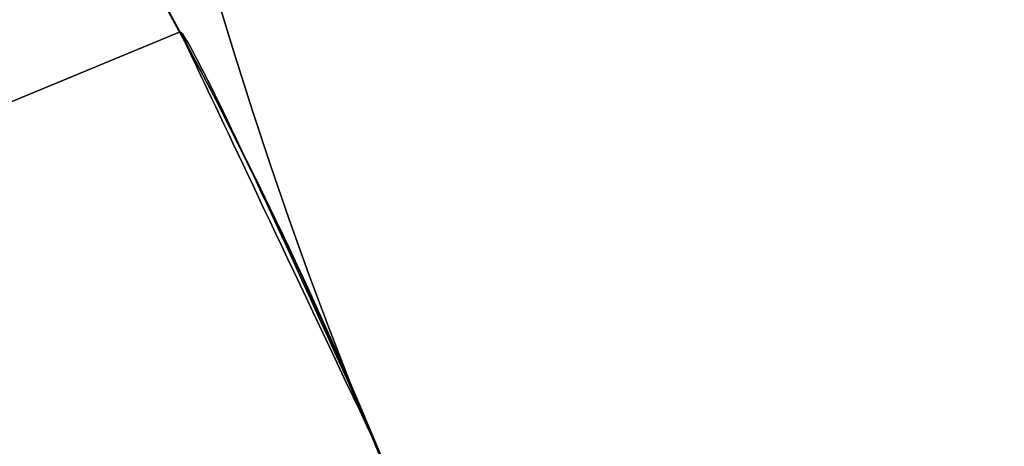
# Model space of a CAD drawing. Extents: x -3378 to 3007, y -425 to 173.
# Tile 228 of 256: x 320.42 to 323.58, y 21.36 to 22.73. Entities that reach past the tile are written whole.
import ezdxf

# ---------------------------------------------------------------- set-up
doc = ezdxf.new("R2010")
doc.units = 0
doc.layers.add('PREDEFINITO', color=7, linetype='CONTINUOUS')

msp = doc.modelspace()

# ---------------------------------------------------------------- linework, layer by layer
at = {"layer": 'PREDEFINITO'}
for p, q in [((320.7831, 22.9626, 2115), (321.0297, 22.5072, 2115)), ((320.7831, 22.9626, 2589.9994), (321.0297, 22.5072, 2589.9994)), ((320.7831, 22.9626, 2352.4979), (321.0297, 22.5072, 2352.4979)), ((320.8384, 22.8638, 3064.9038), (320.9539, 22.6512, 3064.9292)), ((320.8901, 22.7697, 2564.2421), (320.9832, 22.596, 2564.2049)), ((320.9832, 22.596, 2579.9605), (320.8901, 22.7697, 2579.9233)), ((320.8901, 22.7697, 2140.159), (320.9832, 22.596, 2140.1218)), ((320.9832, 22.596, 2155.8775), (320.8901, 22.7697, 2155.8403)), ((320.8901, 22.7697, 2988.3252), (320.9832, 22.596, 2988.288)), ((320.9832, 22.596, 3004.0436), (320.8901, 22.7697, 3004.0064)), ((288.6663, 9.3259, 2125), (320.9326, 22.6911, 2125)), ((320.9326, 22.6911, 2348.5415), (288.6663, 9.3259, 2348.5415)), ((320.9326, 22.6911, 2795.6246), (288.6663, 9.3259, 2795.6246)), ((320.9326, 22.6911, 2125), (320.9342, 22.6907, 2125.0524)), ((320.9342, 22.6907, 2124.9476), (320.9326, 22.6911, 2125)), ((320.9335, 22.6892, 2348.4638), (320.9327, 22.6908, 2348.5156)), ((320.9327, 22.6908, 2348.5156), (320.9327, 22.6908, 2348.5674)), ((320.9327, 22.6908, 2348.5674), (320.9335, 22.6892, 2348.6192)), ((320.9335, 22.6892, 2795.7023), (320.9327, 22.6908, 2795.6505)), ((320.9327, 22.6908, 2795.6505), (320.9327, 22.6908, 2795.5987)), ((320.9327, 22.6908, 2795.5987), (320.9335, 22.6892, 2795.5469)), ((320.935, 22.686, 2348.4121), (320.9335, 22.6892, 2348.4638)), ((320.9335, 22.6892, 2348.6192), (320.935, 22.686, 2348.6709)), ((320.935, 22.686, 2795.754), (320.9335, 22.6892, 2795.7023)), ((320.9335, 22.6892, 2795.5469), (320.935, 22.686, 2795.4952)), ((320.9342, 22.6907, 2125.0524), (320.9365, 22.6887, 2125.1047)), ((320.9365, 22.6887, 2124.8953), (320.9342, 22.6907, 2124.9476)), ((320.9373, 22.6812, 2348.3606), (320.935, 22.686, 2348.4121)), ((320.935, 22.686, 2348.6709), (320.9373, 22.6812, 2348.7225)), ((320.9373, 22.6812, 2795.8056), (320.935, 22.686, 2795.754)), ((320.935, 22.686, 2795.4952), (320.9373, 22.6812, 2795.4437)), ((320.9365, 22.6887, 2125.1047), (320.9396, 22.685, 2125.1568)), ((320.9396, 22.685, 2124.8432), (320.9365, 22.6887, 2124.8953)), ((320.9404, 22.6747, 2348.3093), (320.9373, 22.6812, 2348.3606)), ((320.9373, 22.6812, 2348.7225), (320.9404, 22.6747, 2348.7738)), ((320.9404, 22.6747, 2795.8569), (320.9373, 22.6812, 2795.8056)), ((320.9373, 22.6812, 2795.4437), (320.9404, 22.6747, 2795.3923)), ((320.9396, 22.685, 2125.1568), (320.9434, 22.6797, 2125.2088)), ((320.9434, 22.6797, 2124.7912), (320.9396, 22.685, 2124.8432)), ((320.9434, 22.6797, 2125.2088), (320.9479, 22.6727, 2125.2605)), ((320.9479, 22.6727, 2124.7395), (320.9434, 22.6797, 2124.7912)), ((320.9442, 22.6667, 2348.2582), (320.9404, 22.6747, 2348.3093)), ((320.9404, 22.6747, 2348.7738), (320.9442, 22.6667, 2348.8249)), ((320.9442, 22.6667, 2795.9079), (320.9404, 22.6747, 2795.8569)), ((320.9404, 22.6747, 2795.3923), (320.9442, 22.6667, 2795.3413)), ((320.9487, 22.657, 2348.2075), (320.9442, 22.6667, 2348.2582)), ((320.9442, 22.6667, 2348.8249), (320.9487, 22.657, 2348.8756)), ((320.9487, 22.657, 2795.9586), (320.9442, 22.6667, 2795.9079)), ((320.9442, 22.6667, 2795.3413), (320.9487, 22.657, 2795.2906)), ((320.9479, 22.6727, 2125.2605), (320.9532, 22.6641, 2125.3119)), ((320.9532, 22.6641, 2124.6881), (320.9479, 22.6727, 2124.7395)), ((320.9541, 22.6458, 2348.1572), (320.9487, 22.657, 2348.2075)), ((320.9487, 22.657, 2348.8756), (320.9541, 22.6458, 2348.9259)), ((320.9541, 22.6458, 2796.009), (320.9487, 22.657, 2795.9586)), ((320.9487, 22.657, 2795.2906), (320.9541, 22.6458, 2795.2402)), ((320.9532, 22.6641, 2125.3119), (320.9591, 22.6538, 2125.3629)), ((320.9591, 22.6538, 2124.6371), (320.9532, 22.6641, 2124.6881)), ((320.9539, 22.6512, 3064.9292), (321.0662, 22.4365, 3064.9508)), ((320.9601, 22.633, 2348.1073), (320.9541, 22.6458, 2348.1572)), ((320.9541, 22.6458, 2348.9259), (320.9601, 22.633, 2348.9757)), ((320.9601, 22.633, 2796.0588), (320.9541, 22.6458, 2796.009)), ((320.9541, 22.6458, 2795.2402), (320.9601, 22.633, 2795.1904)), ((320.9591, 22.6538, 2125.3629), (320.9658, 22.6419, 2125.4135)), ((320.9658, 22.6419, 2124.5865), (320.9591, 22.6538, 2124.6371)), ((320.9669, 22.6187, 2348.058), (320.9601, 22.633, 2348.1073)), ((320.9601, 22.633, 2348.9757), (320.9669, 22.6187, 2349.0251)), ((320.9669, 22.6187, 2796.1082), (320.9601, 22.633, 2796.0588)), ((320.9601, 22.633, 2795.1904), (320.9669, 22.6187, 2795.1411)), ((320.9658, 22.6419, 2125.4135), (320.9732, 22.6284, 2125.4636)), ((320.9732, 22.6284, 2124.5364), (320.9658, 22.6419, 2124.5865)), ((320.9744, 22.6028, 2348.0092), (320.9669, 22.6187, 2348.058)), ((320.9669, 22.6187, 2349.0251), (320.9744, 22.6028, 2349.0738)), ((320.9744, 22.6028, 2796.1569), (320.9669, 22.6187, 2796.1082)), ((320.9669, 22.6187, 2795.1411), (320.9744, 22.6028, 2795.0923)), ((320.9732, 22.6284, 2125.4636), (320.9812, 22.6132, 2125.5131)), ((320.9812, 22.6132, 2124.4869), (320.9732, 22.6284, 2124.5364)), ((320.9812, 22.6132, 2125.5131), (320.99, 22.5966, 2125.5619)), ((320.99, 22.5966, 2124.438), (320.9812, 22.6132, 2124.4869)), ((320.9827, 22.5855, 2347.9611), (320.9744, 22.6028, 2348.0092)), ((320.9744, 22.6028, 2349.0738), (320.9827, 22.5855, 2349.122)), ((320.9827, 22.5855, 2796.205), (320.9744, 22.6028, 2796.1569)), ((320.9744, 22.6028, 2795.0923), (320.9827, 22.5855, 2795.0442)), ((320.9916, 22.5666, 2347.9137), (320.9827, 22.5855, 2347.9611)), ((320.9827, 22.5855, 2349.122), (320.9916, 22.5666, 2349.1694)), ((320.9916, 22.5666, 2796.2525), (320.9827, 22.5855, 2796.205)), ((320.9827, 22.5855, 2795.0442), (320.9916, 22.5666, 2794.9967)), ((320.9832, 22.596, 2564.2049), (321.0744, 22.4205, 2564.1726)), ((321.0744, 22.4205, 2579.9928), (320.9832, 22.596, 2579.9605)), ((320.9832, 22.596, 2140.1218), (321.0744, 22.4205, 2140.0895)), ((321.0744, 22.4205, 2155.9098), (320.9832, 22.596, 2155.8775)), ((320.9832, 22.596, 2988.288), (321.0744, 22.4205, 2988.2557)), ((321.0744, 22.4205, 3004.0759), (320.9832, 22.596, 3004.0436)), ((320.99, 22.5966, 2125.5619), (320.9994, 22.5783, 2125.6101)), ((320.9994, 22.5783, 2124.3899), (320.99, 22.5966, 2124.438)), ((321.0013, 22.5463, 2347.867), (320.9916, 22.5666, 2347.9137)), ((320.9916, 22.5666, 2349.1694), (321.0013, 22.5463, 2349.2161)), ((321.0013, 22.5463, 2796.2992), (320.9916, 22.5666, 2796.2525)), ((320.9916, 22.5666, 2794.9967), (321.0013, 22.5463, 2794.9501)), ((320.9994, 22.5783, 2125.6101), (321.0095, 22.5585, 2125.6576)), ((321.0095, 22.5585, 2124.3424), (320.9994, 22.5783, 2124.3899)), ((321.0095, 22.5585, 2125.6576), (321.0202, 22.5373, 2125.7042)), ((321.0202, 22.5373, 2124.2958), (321.0095, 22.5585, 2124.3424)), ((321.0116, 22.5245, 2347.8211), (321.0013, 22.5463, 2347.867)), ((321.0013, 22.5463, 2349.2161), (321.0116, 22.5245, 2349.262)), ((321.0116, 22.5245, 2796.345), (321.0013, 22.5463, 2796.2992)), ((321.0013, 22.5463, 2794.9501), (321.0116, 22.5245, 2794.9042)), ((321.0226, 22.5013, 2347.7761), (321.0116, 22.5245, 2347.8211)), ((321.0116, 22.5245, 2349.262), (321.0226, 22.5013, 2349.307)), ((321.0226, 22.5013, 2796.3901), (321.0116, 22.5245, 2796.345)), ((321.0116, 22.5245, 2794.9042), (321.0226, 22.5013, 2794.8592)), ((321.0202, 22.5373, 2125.7042), (321.0316, 22.5145, 2125.75)), ((321.0316, 22.5145, 2124.25), (321.0202, 22.5373, 2124.2958)), ((321.0342, 22.4767, 2347.732), (321.0226, 22.5013, 2347.7761)), ((321.0226, 22.5013, 2349.307), (321.0342, 22.4767, 2349.3511)), ((321.0342, 22.4767, 2796.4342), (321.0226, 22.5013, 2796.3901)), ((321.0226, 22.5013, 2794.8592), (321.0342, 22.4767, 2794.8151)), ((321.0297, 22.5072, 2115), (321.2604, 22.0436, 2115)), ((321.0297, 22.5072, 2589.9994), (321.2604, 22.0436, 2589.9994)), ((321.0297, 22.5072, 2352.4979), (321.2604, 22.0436, 2352.4979)), ((321.0316, 22.5145, 2125.75), (321.0436, 22.4903, 2125.7949)), ((321.0436, 22.4903, 2124.2051), (321.0316, 22.5145, 2124.25)), ((321.0436, 22.4903, 2125.7949), (321.0562, 22.4646, 2125.8388)), ((321.0562, 22.4646, 2124.1612), (321.0436, 22.4903, 2124.2051)), ((321.0466, 22.4508, 2347.6888), (321.0342, 22.4767, 2347.732)), ((321.0342, 22.4767, 2349.3511), (321.0466, 22.4508, 2349.3942)), ((321.0466, 22.4508, 2796.4773), (321.0342, 22.4767, 2796.4342)), ((321.0342, 22.4767, 2794.8151), (321.0466, 22.4508, 2794.7719)), ((321.0562, 22.4646, 2125.8388), (321.0693, 22.4376, 2125.8817)), ((321.0693, 22.4376, 2124.1183), (321.0562, 22.4646, 2124.1612)), ((321.0595, 22.4235, 2347.6467), (321.0466, 22.4508, 2347.6888)), ((321.0466, 22.4508, 2349.3942), (321.0595, 22.4235, 2349.4363)), ((321.0595, 22.4235, 2796.5194), (321.0466, 22.4508, 2796.4773)), ((321.0466, 22.4508, 2794.7719), (321.0595, 22.4235, 2794.7298)), ((321.073, 22.3949, 2347.6057), (321.0595, 22.4235, 2347.6467)), ((321.0595, 22.4235, 2349.4363), (321.073, 22.3949, 2349.4774)), ((321.073, 22.3949, 2796.5605), (321.0595, 22.4235, 2796.5194)), ((321.0595, 22.4235, 2794.7298), (321.073, 22.3949, 2794.6887)), ((321.0662, 22.4365, 3064.9508), (321.1751, 22.2197, 3064.9685)), ((321.0693, 22.4376, 2125.8817), (321.0831, 22.4092, 2125.9235)), ((321.0831, 22.4092, 2124.0765), (321.0693, 22.4376, 2124.1183)), ((321.0872, 22.3651, 2347.5657), (321.073, 22.3949, 2347.6057)), ((321.073, 22.3949, 2349.4774), (321.0872, 22.3651, 2349.5173)), ((321.0872, 22.3651, 2796.6004), (321.073, 22.3949, 2796.5605)), ((321.073, 22.3949, 2794.6887), (321.0872, 22.3651, 2794.6488)), ((321.0744, 22.4205, 2564.1726), (321.1634, 22.2433, 2564.1452)), ((321.1634, 22.2433, 2580.0202), (321.0744, 22.4205, 2579.9928)), ((321.0744, 22.4205, 2140.0895), (321.1634, 22.2433, 2140.0621)), ((321.1634, 22.2433, 2155.9372), (321.0744, 22.4205, 2155.9098)), ((321.0744, 22.4205, 2988.2557), (321.1634, 22.2433, 2988.2283)), ((321.1634, 22.2433, 3004.1033), (321.0744, 22.4205, 3004.0759)), ((321.0831, 22.4092, 2125.9235), (321.0974, 22.3795, 2125.9642)), ((321.0974, 22.3795, 2124.0358), (321.0831, 22.4092, 2124.0765)), ((321.1019, 22.334, 2347.527), (321.0872, 22.3651, 2347.5657)), ((321.0872, 22.3651, 2349.5173), (321.1019, 22.334, 2349.5561)), ((321.1019, 22.334, 2796.6392), (321.0872, 22.3651, 2796.6004)), ((321.0872, 22.3651, 2794.6488), (321.1019, 22.334, 2794.61)), ((321.0974, 22.3795, 2125.9642), (321.1123, 22.3484, 2126.0037)), ((321.1123, 22.3484, 2123.9963), (321.0974, 22.3795, 2124.0358)), ((321.1172, 22.3017, 2347.4894), (321.1019, 22.334, 2347.527)), ((321.1019, 22.334, 2349.5561), (321.1172, 22.3017, 2349.5937)), ((321.1172, 22.3017, 2796.6767), (321.1019, 22.334, 2796.6392)), ((321.1019, 22.334, 2794.61), (321.1172, 22.3017, 2794.5725)), ((321.1123, 22.3484, 2126.0037), (321.1276, 22.3162, 2126.042)), ((321.1276, 22.3162, 2123.958), (321.1123, 22.3484, 2123.9963)), ((321.1331, 22.2683, 2347.4531), (321.1172, 22.3017, 2347.4894)), ((321.1172, 22.3017, 2349.5937), (321.1331, 22.2683, 2349.63)), ((321.1331, 22.2683, 2796.713), (321.1172, 22.3017, 2796.6767)), ((321.1172, 22.3017, 2794.5725), (321.1331, 22.2683, 2794.5362)), ((321.1276, 22.3162, 2126.042), (321.1435, 22.2827, 2126.079)), ((321.1435, 22.2827, 2123.921), (321.1276, 22.3162, 2123.958)), ((321.1494, 22.2338, 2347.4181), (321.1331, 22.2683, 2347.4531)), ((321.1331, 22.2683, 2349.63), (321.1494, 22.2338, 2349.665)), ((321.1494, 22.2338, 2796.748), (321.1331, 22.2683, 2796.713)), ((321.1331, 22.2683, 2794.5362), (321.1494, 22.2338, 2794.5012)), ((321.1435, 22.2827, 2126.079), (321.1599, 22.248, 2126.1147)), ((321.1599, 22.248, 2123.8853), (321.1435, 22.2827, 2123.921)), ((321.1599, 22.248, 2126.1147), (321.1767, 22.2122, 2126.1491)), ((321.1767, 22.2122, 2123.8509), (321.1599, 22.248, 2123.8853)), ((321.1634, 22.2433, 2564.1452), (321.2504, 22.0645, 2564.1228)), ((321.2504, 22.0645, 2580.0427), (321.1634, 22.2433, 2580.0202)), ((321.1634, 22.2433, 2140.0621), (321.2504, 22.0645, 2140.0397)), ((321.2504, 22.0645, 2155.9596), (321.1634, 22.2433, 2155.9372)), ((321.1634, 22.2433, 2988.2283), (321.2504, 22.0645, 2988.2058)), ((321.2504, 22.0645, 3004.1257), (321.1634, 22.2433, 3004.1033)), ((321.1663, 22.1982, 2347.3844), (321.1494, 22.2338, 2347.4181)), ((321.1494, 22.2338, 2349.665), (321.1663, 22.1982, 2349.6986)), ((321.1663, 22.1982, 2796.7817), (321.1494, 22.2338, 2796.748)), ((321.1494, 22.2338, 2794.5012), (321.1663, 22.1982, 2794.4675)), ((321.1751, 22.2197, 3064.9685), (321.2807, 22.001, 3064.9823)), ((321.1767, 22.2122, 2126.1491), (321.194, 22.1753, 2126.182)), ((321.194, 22.1753, 2123.818), (321.1767, 22.2122, 2123.8509)), ((321.1837, 22.1615, 2347.3522), (321.1663, 22.1982, 2347.3844)), ((321.1663, 22.1982, 2349.6986), (321.1837, 22.1615, 2349.7309)), ((321.1837, 22.1615, 2796.814), (321.1663, 22.1982, 2796.7817)), ((321.1663, 22.1982, 2794.4675), (321.1837, 22.1615, 2794.4352)), ((321.194, 22.1753, 2126.182), (321.2117, 22.1374, 2126.2135)), ((321.2117, 22.1374, 2123.7865), (321.194, 22.1753, 2123.818)), ((321.2015, 22.1239, 2347.3213), (321.1837, 22.1615, 2347.3522)), ((321.1837, 22.1615, 2349.7309), (321.2015, 22.1239, 2349.7618)), ((321.2015, 22.1239, 2796.8449), (321.1837, 22.1615, 2796.814)), ((321.1837, 22.1615, 2794.4352), (321.2015, 22.1239, 2794.4044)), ((321.2198, 22.0854, 2347.2919), (321.2015, 22.1239, 2347.3213)), ((321.2015, 22.1239, 2349.7618), (321.2198, 22.0854, 2349.7912)), ((321.2198, 22.0854, 2796.8743), (321.2015, 22.1239, 2796.8449)), ((321.2015, 22.1239, 2794.4044), (321.2198, 22.0854, 2794.375)), ((321.2117, 22.1374, 2126.2135), (321.2298, 22.0985, 2126.2435)), ((321.2298, 22.0985, 2123.7565), (321.2117, 22.1374, 2123.7865)), ((321.2385, 22.0459, 2347.264), (321.2198, 22.0854, 2347.2919)), ((321.2198, 22.0854, 2349.7912), (321.2385, 22.0459, 2349.8191)), ((321.2385, 22.0459, 2796.9022), (321.2198, 22.0854, 2796.8743)), ((321.2198, 22.0854, 2794.375), (321.2385, 22.0459, 2794.347)), ((321.2298, 22.0985, 2126.2435), (321.2483, 22.0586, 2126.272)), ((321.2483, 22.0586, 2123.728), (321.2298, 22.0985, 2123.7565)), ((321.2576, 22.0056, 2347.2376), (321.2385, 22.0459, 2347.264)), ((321.2385, 22.0459, 2349.8191), (321.2576, 22.0056, 2349.8455)), ((321.2576, 22.0056, 2796.9286), (321.2385, 22.0459, 2796.9022)), ((321.2385, 22.0459, 2794.347), (321.2576, 22.0056, 2794.3206)), ((321.2483, 22.0586, 2126.272), (321.2671, 22.0178, 2126.299)), ((321.2671, 22.0178, 2123.701), (321.2483, 22.0586, 2123.728)), ((321.2504, 22.0645, 2564.1228), (321.3352, 21.8841, 2564.1053)), ((321.3352, 21.8841, 2580.0602), (321.2504, 22.0645, 2580.0427)), ((321.2504, 22.0645, 2140.0397), (321.3352, 21.8841, 2140.0222)), ((321.3352, 21.8841, 2155.9771), (321.2504, 22.0645, 2155.9596)), ((321.2504, 22.0645, 2988.2058), (321.3352, 21.8841, 2988.1883)), ((321.3352, 21.8841, 3004.1432), (321.2504, 22.0645, 3004.1257)), ((321.2604, 22.0436, 2115), (321.475, 21.5724, 2115)), ((321.2604, 22.0436, 2589.9994), (321.475, 21.5724, 2589.9994)), ((321.2604, 22.0436, 2352.4979), (321.475, 21.5724, 2352.4979)), ((321.2671, 22.0178, 2126.299), (321.2863, 21.9762, 2126.3244)), ((321.2863, 21.9762, 2123.6756), (321.2671, 22.0178, 2123.701)), ((321.2771, 21.9645, 2347.2127), (321.2576, 22.0056, 2347.2376)), ((321.2576, 22.0056, 2349.8455), (321.2771, 21.9645, 2349.8703)), ((321.2771, 21.9645, 2796.9534), (321.2576, 22.0056, 2796.9286)), ((321.2576, 22.0056, 2794.3206), (321.2771, 21.9645, 2794.2958)), ((321.2807, 22.001, 3064.9823), (321.3827, 21.7804, 3064.9921)), ((321.297, 21.9227, 2347.1895), (321.2771, 21.9645, 2347.2127)), ((321.2771, 21.9645, 2349.8703), (321.297, 21.9227, 2349.8936)), ((321.297, 21.9227, 2796.9766), (321.2771, 21.9645, 2796.9534)), ((321.2771, 21.9645, 2794.2958), (321.297, 21.9227, 2794.2726)), ((321.2863, 21.9762, 2126.3244), (321.3057, 21.9338, 2126.3482)), ((321.3057, 21.9338, 2123.6518), (321.2863, 21.9762, 2123.6756)), ((321.3171, 21.8801, 2347.1679), (321.297, 21.9227, 2347.1895)), ((321.297, 21.9227, 2349.8936), (321.3171, 21.8801, 2349.9152)), ((321.3171, 21.8801, 2796.9983), (321.297, 21.9227, 2796.9766)), ((321.297, 21.9227, 2794.2726), (321.3171, 21.8801, 2794.2509)), ((321.3057, 21.9338, 2126.3482), (321.3255, 21.8906, 2126.3703)), ((321.3255, 21.8906, 2123.6297), (321.3057, 21.9338, 2123.6518)), ((321.3255, 21.8906, 2126.3703), (321.3455, 21.8468, 2126.3907)), ((321.3455, 21.8468, 2123.6093), (321.3255, 21.8906, 2123.6297)), ((321.3376, 21.8369, 2347.1479), (321.3171, 21.8801, 2347.1679)), ((321.3171, 21.8801, 2349.9152), (321.3376, 21.8369, 2349.9352)), ((321.3376, 21.8369, 2797.0183), (321.3171, 21.8801, 2796.9983)), ((321.3171, 21.8801, 2794.2509), (321.3376, 21.8369, 2794.2309)), ((321.3352, 21.8841, 2564.1053), (321.4178, 21.7022, 2564.0927)), ((321.4178, 21.7022, 2580.0727), (321.3352, 21.8841, 2580.0602)), ((321.3352, 21.8841, 2140.0222), (321.4178, 21.7022, 2140.0097)), ((321.4178, 21.7022, 2155.9896), (321.3352, 21.8841, 2155.9771)), ((321.3352, 21.8841, 2988.1883), (321.4178, 21.7022, 2988.1758)), ((321.4178, 21.7022, 3004.1558), (321.3352, 21.8841, 3004.1432)), ((321.3584, 21.7931, 2347.1295), (321.3376, 21.8369, 2347.1479)), ((321.3376, 21.8369, 2349.9352), (321.3584, 21.7931, 2349.9535)), ((321.3584, 21.7931, 2797.0366), (321.3376, 21.8369, 2797.0183)), ((321.3376, 21.8369, 2794.2309), (321.3584, 21.7931, 2794.2126)), ((321.3455, 21.8468, 2126.3907), (321.3658, 21.8022, 2126.4095)), ((321.3658, 21.8022, 2123.5905), (321.3455, 21.8468, 2123.6093)), ((321.3794, 21.7488, 2347.1129), (321.3584, 21.7931, 2347.1295)), ((321.3584, 21.7931, 2349.9535), (321.3794, 21.7488, 2349.9702)), ((321.3794, 21.7488, 2797.0532), (321.3584, 21.7931, 2797.0366)), ((321.3584, 21.7931, 2794.2126), (321.3794, 21.7488, 2794.196)), ((321.3658, 21.8022, 2126.4095), (321.3863, 21.7571, 2126.4265)), ((321.3863, 21.7571, 2123.5734), (321.3658, 21.8022, 2123.5905)), ((321.3827, 21.7804, 3064.9921), (321.4812, 21.558, 3064.9981)), ((321.4007, 21.7039, 2347.098), (321.3794, 21.7488, 2347.1129)), ((321.3794, 21.7488, 2349.9702), (321.4007, 21.7039, 2349.9851)), ((321.4007, 21.7039, 2797.0682), (321.3794, 21.7488, 2797.0532)), ((321.3794, 21.7488, 2794.196), (321.4007, 21.7039, 2794.181)), ((321.3863, 21.7571, 2126.4265), (321.407, 21.7115, 2126.4419)), ((321.407, 21.7115, 2123.5581), (321.3863, 21.7571, 2123.5734)), ((321.4222, 21.6587, 2347.0847), (321.4007, 21.7039, 2347.098)), ((321.4007, 21.7039, 2349.9851), (321.4222, 21.6587, 2349.9983)), ((321.4222, 21.6587, 2797.0814), (321.4007, 21.7039, 2797.0682)), ((321.4007, 21.7039, 2794.181), (321.4222, 21.6587, 2794.1678)), ((321.407, 21.7115, 2126.4419), (321.4278, 21.6654, 2126.4554)), ((321.4278, 21.6654, 2123.5446), (321.407, 21.7115, 2123.5581)), ((321.4178, 21.7022, 2564.0927), (321.4981, 21.5188, 2564.0852)), ((321.4981, 21.5188, 2580.0802), (321.4178, 21.7022, 2580.0727)), ((321.4178, 21.7022, 2140.0097), (321.4981, 21.5188, 2140.0022)), ((321.4981, 21.5188, 2155.9971), (321.4178, 21.7022, 2155.9896)), ((321.4178, 21.7022, 2988.1758), (321.4981, 21.5188, 2988.1683)), ((321.4981, 21.5188, 3004.1633), (321.4178, 21.7022, 3004.1558)), ((321.4278, 21.6654, 2126.4554), (321.4488, 21.6189, 2126.4672)), ((321.4488, 21.6189, 2123.5328), (321.4278, 21.6654, 2123.5446)), ((321.4438, 21.613, 2347.0733), (321.4222, 21.6587, 2347.0847)), ((321.4222, 21.6587, 2349.9983), (321.4438, 21.613, 2350.0098)), ((321.4438, 21.613, 2797.0929), (321.4222, 21.6587, 2797.0814)), ((321.4222, 21.6587, 2794.1678), (321.4438, 21.613, 2794.1563)), ((321.4656, 21.567, 2347.0635), (321.4438, 21.613, 2347.0733)), ((321.4438, 21.613, 2350.0098), (321.4656, 21.567, 2350.0195)), ((321.4656, 21.567, 2797.1026), (321.4438, 21.613, 2797.0929)), ((321.4438, 21.613, 2794.1563), (321.4656, 21.567, 2794.1466)), ((321.4488, 21.6189, 2126.4672), (321.4699, 21.572, 2126.4772)), ((321.4699, 21.572, 2123.5228), (321.4488, 21.6189, 2123.5328)), ((321.4699, 21.572, 2126.4772), (321.491, 21.5248, 2126.4854)), ((321.491, 21.5248, 2123.5146), (321.4699, 21.572, 2123.5228)), ((321.475, 21.5724, 2115), (321.6731, 21.094, 2115)), ((321.475, 21.5724, 2589.9994), (321.6731, 21.094, 2589.9994)), ((321.475, 21.5724, 2352.4979), (321.6731, 21.094, 2352.4979)), ((321.4876, 21.5207, 2347.0556), (321.4656, 21.567, 2347.0635)), ((321.4656, 21.567, 2350.0195), (321.4876, 21.5207, 2350.0275)), ((321.4876, 21.5207, 2797.1106), (321.4656, 21.567, 2797.1026)), ((321.4656, 21.567, 2794.1466), (321.4876, 21.5207, 2794.1386)), ((321.4812, 21.558, 3064.9981), (321.5761, 21.334, 3065)), ((321.5096, 21.4742, 2347.0494), (321.4876, 21.5207, 2347.0556)), ((321.4876, 21.5207, 2350.0275), (321.5096, 21.4742, 2350.0337)), ((321.5096, 21.4742, 2797.1167), (321.4876, 21.5207, 2797.1106)), ((321.4876, 21.5207, 2794.1386), (321.5096, 21.4742, 2794.1325)), ((321.491, 21.5248, 2126.4854), (321.5123, 21.4773, 2126.4918)), ((321.5123, 21.4773, 2123.5082), (321.491, 21.5248, 2123.5146)), ((321.4981, 21.5188, 2564.0852), (321.5761, 21.334, 2564.0827)), ((321.5761, 21.334, 2580.0827), (321.4981, 21.5188, 2580.0802)), ((321.4981, 21.5188, 2140.0022), (321.5761, 21.334, 2139.9996)), ((321.5761, 21.334, 2155.9996), (321.4981, 21.5188, 2155.9971)), ((321.4981, 21.5188, 2988.1683), (321.5761, 21.334, 2988.1658)), ((321.5761, 21.334, 3004.1658), (321.4981, 21.5188, 3004.1633)), ((321.5123, 21.4773, 2126.4918), (321.5335, 21.4297, 2126.4963)), ((321.5335, 21.4297, 2123.5037), (321.5123, 21.4773, 2123.5082)), ((321.5317, 21.4276, 2347.045), (321.5096, 21.4742, 2347.0494)), ((321.5096, 21.4742, 2350.0337), (321.5317, 21.4276, 2350.0381)), ((321.5317, 21.4276, 2797.1212), (321.5096, 21.4742, 2797.1167)), ((321.5096, 21.4742, 2794.1325), (321.5317, 21.4276, 2794.1281)), ((321.5539, 21.3808, 2347.0424), (321.5317, 21.4276, 2347.045)), ((321.5317, 21.4276, 2350.0381), (321.5539, 21.3808, 2350.0407)), ((321.5539, 21.3808, 2797.1238), (321.5317, 21.4276, 2797.1212)), ((321.5317, 21.4276, 2794.1281), (321.5539, 21.3808, 2794.1254)), ((321.5335, 21.4297, 2126.4963), (321.5548, 21.3819, 2126.4991)), ((321.5548, 21.3819, 2123.5009), (321.5335, 21.4297, 2123.5037)), ((321.5548, 21.3819, 2126.4991), (321.5761, 21.334, 2126.5)), ((321.5761, 21.334, 2123.5), (321.5548, 21.3819, 2123.5009)), ((321.5761, 21.334, 2347.0415), (321.5539, 21.3808, 2347.0424)), ((321.5539, 21.3808, 2350.0407), (321.5761, 21.334, 2350.0415)), ((321.5761, 21.334, 2797.1246), (321.5539, 21.3808, 2797.1238)), ((321.5539, 21.3808, 2794.1254), (321.5761, 21.334, 2794.1246))]:
    msp.add_line(p, q, dxfattribs=at)
at = {"layer": 'PREDEFINITO', "extrusion": (-1.98052e-14, -8.20358e-15, -1)}
for centre in [(-335.4343, 27.0743, -1255), (-335.4343, 27.0743, -1235), (-335.4343, 27.0743, -1245)]:
    msp.add_circle(centre, 15, dxfattribs=at)
at = {"layer": 'PREDEFINITO'}
for centre in [(335.4343, 27.0743, 1255), (335.4343, 27.0743, 3155), (335.4343, 27.0743, 2205)]:
    msp.add_circle(centre, 15, dxfattribs=at)
at = {"layer": 'PREDEFINITO', "extrusion": (1.98052e-14, 8.20358e-15, -1)}
for centre in [(-335.4343, 27.0743, -3155), (-335.4343, 27.0743, -3175), (-335.4343, 27.0743, -3165)]:
    msp.add_circle(centre, 15, dxfattribs=at)

doc.saveas('drawing.dxf')
